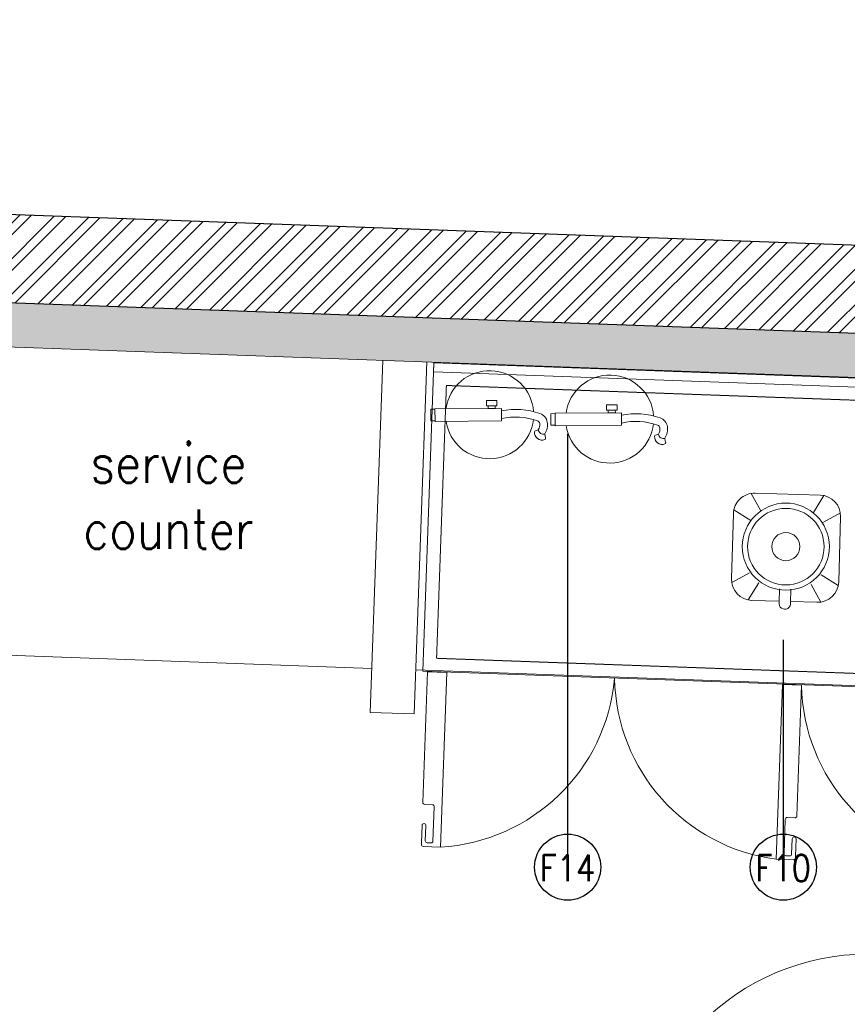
# Model space of a CAD drawing. Header units: millimetres. Extents: x 256680 to 410391, y -77299 to -22623.
# Tile 57 of 241: x 301733 to 303613, y -27393 to -25157. Entities that reach past the tile are written whole.
import ezdxf
from ezdxf.lldxf.tags import DXFTag

# ---------------------------------------------------------------- set-up
doc = ezdxf.new("R2010")
doc.units = ezdxf.units.MM
doc.header["$LTSCALE"] = 2.5
doc.linetypes.add('DASHED', pattern=[19.05, 12.7, -6.35])
for name, color, linetype, lineweight in [('ELEVATION 1', 143, 'Continuous', 18), ('ELEVATION 3', 23, 'Continuous', 13), ('ELEVATION 4', 157, 'Continuous', 9), ('FURNITURES', 30, 'Continuous', 15), ('HATCH LIGHT', 250, 'Continuous', 0), ('HATCH MEDIUM', 251, 'Continuous', 5), ('K Equipment', 30, 'Continuous', 9), ('K Equipment UC', 251, 'Continuous', 5), ('ROOM TEXT', 7, 'Continuous', 5), ('WALL', 132, 'Continuous', 25)]:
    doc.layers.add(name, color=color, linetype=linetype, lineweight=lineweight)
doc.styles.add('MTEXT', font='romans.shx', dxfattribs={"width": 0.85})
doc.styles.get("Standard").update_dxf_attribs({"font": 'GOTHIC.TTF'})
tags = doc.linetypes.add('DOT2', pattern=[3.175, 0, -3.175]).pattern_tags.tags
tags[6:7] = [DXFTag(74, 4), DXFTag(75, 0), DXFTag(340, '0'), DXFTag(46, 1.0), DXFTag(50, 0.0), DXFTag(44, 0.0), DXFTag(45, 0.0)]
tags[4:5] = [DXFTag(74, 4), DXFTag(75, 0), DXFTag(340, '0'), DXFTag(46, 1.0), DXFTag(50, 0.0), DXFTag(44, 0.0), DXFTag(45, 0.0)]
doc.dimstyles.new('AJKD_30', dxfattribs={"dimscale": 30, "dimtxt": 2, "dimasz": 1, "dimexe": 0.8, "dimexo": 0.8, "dimgap": 0.5, "dimtad": 1, "dimdec": 0, "dimzin": 0, "dimdsep": 46, "dimtxsty": 'Standard', "dimblk": 'ARCHTICK', "dimcen": 0.125, "dimclrd": 251, "dimclre": 251, "dimclrt": 42, "dimadec": 0, "dimazin": 0, "dimtfac": 1, "dimtdec": 0, "dimtix": 1, "dimtmove": 0, "dimatfit": 3, "dimfxl": 1, "dimtolj": 1, "dimtzin": 0, "dimarcsym": 1})

# ---------------------------------------------------------------- blocks, each defined once
blk = doc.blocks.new('SDADFGSDF')
for p, q in [((68993, 13820), (68993, 13120)), ((70290.6, 13800), (70290.6, 13120))]:
    blk.add_line(p, q)
for points in [[(70793, 13120), (70793, 13820), (68993, 13820), (68993, 13120)], [(70793, 13800), (70793, 13820), (68993, 13820), (68993, 13800)]]:
    blk.add_lwpolyline(points, close=True)
at = {"linetype": 'DASHED', "ltscale": 0.03}
blk.add_lwpolyline([(70260.4, 13770), (70260.4, 13150), (69023.1, 13150), (69023.1, 13770)], close=True, dxfattribs=at)
for points in [[(69016.8, 12730.5, -0.414214), (69012.5, 12734.9), (69012.5, 12769.6, 0.414214), (69008.2, 12773.9), (69008.2, 12773.9, 0.414214), (69003.8, 12769.6), (69003.8, 12730.5), (69003.8, 12726.2, 0.414214), (69008.2, 12721.9), (69047.2, 12721.9), (69047.2, 13118.8), (69003.8, 13118.8), (69003.8, 12821.6, 0.414214), (69008.2, 12817.3), (69025.5, 12817.3, -0.414214), (69029.8, 12812.9), (69029.8, 12734.9, -0.414214), (69025.5, 12730.5), (69016.8, 12730.5)], [(69840.9, 12730.5, 0.414214), (69845.2, 12734.9), (69845.2, 12769.6, -0.414214), (69849.5, 12773.9), (69849.5, 12773.9, -0.414214), (69853.9, 12769.6), (69853.9, 12730.5), (69853.9, 12726.2, -0.414214), (69849.5, 12721.9), (69810.5, 12721.9), (69810.5, 13118.8), (69853.9, 13118.8), (69853.9, 12821.6, -0.414214), (69849.5, 12817.3), (69832.2, 12817.3, 0.414214), (69827.9, 12812.9), (69827.9, 12734.9, 0.414214), (69832.2, 12730.5), (69840.9, 12730.5)], [(70265.9, 12730.5, 0.414214), (70270.2, 12734.9), (70270.2, 12769.6, -0.414214), (70274.6, 12773.9), (70274.6, 12773.9, -0.414214), (70278.9, 12769.6), (70278.9, 12730.5), (70278.9, 12726.2, -0.414214), (70274.6, 12721.9), (70235.5, 12721.9), (70235.5, 13118.8), (70278.9, 13118.8), (70278.9, 12821.6, -0.414214), (70274.6, 12817.3), (70257.2, 12817.3, 0.414214), (70252.9, 12812.9), (70252.9, 12734.9, 0.414214), (70257.2, 12730.5), (70265.9, 12730.5)]]:
    blk.add_lwpolyline(points, format="xyb")
at = {"linetype": 'DOT2', "ltscale": 0.05}
for centre, start, end in [((69008.1, 13141.3), 275.3193, 356.9359), ((69849.6, 13141.3), 183.0641, 264.6807), ((70274.6, 13141.3), 183.0641, 264.6807)]:
    blk.add_arc(centre, 421.3, start, end, dxfattribs=at)
blk = doc.blocks.new('BLENDOR')
at = {"layer": 'K Equipment', "color": 6}
for p, q in [((35, 300), (58.2, 260.5)), ((43.8, 300.8), (191.4, 300.8)), ((200.1, 300), (176.9, 260.5)), ((-4.2, 105.2), (-4.2, 252.8)), ((-3.4, 261.6), (35.7, 238.6)), ((238.6, 261.6), (199.4, 238.6)), ((239.4, 252.8), (239.4, 192.9)), ((211.6, 192.9), (241.8, 192.9)), ((211.6, 167.1), (241.8, 167.1)), ((239.4, 167.1), (239.4, 105.2)), ((-3.4, 96.5), (35.7, 119.5)), ((238.6, 96.5), (199.4, 119.5)), ((35, 58), (58.2, 97.6)), ((200.1, 58), (176.9, 97.6)), ((191.4, 57.2), (43.8, 57.2))]:
    blk.add_line(p, q, dxfattribs=at)
for radius in [98.9, 86.9, 31.9]:
    blk.add_circle((115.1, 178.5), radius, dxfattribs=at)
for centre, radius, start, end in [((43.8, 252.8), 48, 90, 180), ((191.4, 252.8), 48, 0, 90), ((244.2, 180), 13.1, 259.5146, 100.4854), ((43.8, 105.2), 48, 180, 270), ((191.4, 105.2), 48, 270, 0)]:
    blk.add_arc(centre, radius, start, end, dxfattribs=at)
blk = doc.blocks.new('t')
for p, q in [((119721.4, -21429.1), (119721.4, -20655.6)), ((119721.4, -21429.1), (120009.1, -20711.1)), ((119721.4, -21429.1), (120195.6, -20818)), ((119721.4, -21429.1), (120383.6, -21029.3)), ((118947.9, -21429.1), (120494.9, -21429.1)), ((119721.4, -21429.1), (118988.2, -21675.7)), ((119721.4, -21429.1), (119433.7, -22147.2)), ((119721.4, -21429.1), (119586.6, -22190.8)), ((119721.4, -21429.1), (120200.7, -22036.3))]:
    blk.add_line(p, q)
blk.add_circle((119721.4, -21429.1), 773.5)
blk = doc.blocks.new('_ArchTick')
at = {"color": 0, "linetype": 'ByBlock', "const_width": 0.15}
blk.add_lwpolyline([(-0.5, -0.5), (0.5, 0.5)], dxfattribs=at)
blk = doc.blocks.new('fe')
at = {"color": 1}
for p, q in [((-120.2, 44.7), (-121.9, 54.2)), ((-105.6, 35.2), (-98.9, 37.2))]:
    blk.add_line(p, q, dxfattribs=at)
for points in [[(-22.1, 14.2), (128.9, 14.2), (128.9, -14.2), (-22.1, -14.2)], [(128.9, 13.2), (138.3, 13.2), (138.3, -13.2), (128.9, -13.2)], [(-12, -20.1), (12, -20.1), (12, -32.1), (-12, -32.1)], [(-8.1, -14.2), (8.1, -14.2), (8.1, -20.1), (-8.1, -20.1)]]:
    blk.add_lwpolyline(points, close=True, dxfattribs=at)
for centre, radius, start, end in [((4.8, 0), 100, 8.1407, 173.3121), ((-119.1, 54.8), 2.9, 111.4978, 190.4916), ((-113.9, 41.5), 17.1, 353.9087, 111.4978), ((-117.3, 33.1), 12, 10.1624, 103.7845), ((-87.8, 23.6), 38.6, 146.9735, 188.4436), ((-87.8, 23.6), 21.2, 146.9735, 188.4436), ((-99.7, 40), 2.9, 286.9384, 353.9087), ((-101.6, 21.6), 24.7, 188.4436, 251.142), ((-101.6, 21.6), 7.24, 188.4436, 251.142), ((-53.4, 152.4), 146.6, 249.8567, 282.3504), ((-54.1, 150), 161.6, 249.9338, 281.4511), ((4.8, 0), 100, 183.6164, 351.8593)]:
    blk.add_arc(centre, radius, start, end, dxfattribs=at)

msp = doc.modelspace()

# ---------------------------------------------------------------- hatches: boundary and pattern name
at = {"layer": 'HATCH LIGHT', "true_color": 0x636466}
h = msp.add_hatch(dxfattribs=at)
h.set_pattern_fill('ANSI32', color=251, scale=6)
h.set_pattern_definition([(45, (233893.35, -46725.026), (-40.411153, 40.411153), []), (45, (233920.29, -46725.026), (-40.411153, 40.411153), [])])
h.paths.add_polyline_path([(311036.2, -32590), (310842.2, -32638.8), (311023.8, -33359.7), (298471.1, -33359.6, -0.000263), (298456.6, -33559.6), (311280.4, -33559.7)])
h.paths.add_polyline_path([(298885.1, -25157.1), (298685, -25157.1, -0.011972), (298203.8, -34256), (298404.4, -34256, 0.01196)])
h.paths.add_polyline_path([(298868.7, -25697.6), (308547.7, -26046.6, 0.003501), (309041.7, -26800.6), (309209.3, -26691.5), (308659.2, -25850.5), (298874.9, -25497.7, -0.000262)])
h = msp.add_hatch(dxfattribs=at)
h.set_pattern_fill('ANSI36', color=251, scale=7)
h.set_pattern_definition([(45, (233893.352, -46725.026), (11.786586, 43.2174826), [55.5625, -11.1125, 0, -11.1125])])
h.paths.add_polyline_path([(304993.7, -26789), (305933.1, -26822.8), (305960.9, -26053.4), (308491.9, -26144.6), (308958.5, -26856), (309041.7, -26800.6, -0.003501), (308547.7, -26046.6), (305494.8, -25936.7, -0.403697), (305880.4, -26336.4, -1), (305080.4, -26336.4, -0.424809), (305494.8, -25936.7), (301662.2, -25798.4), (301658.6, -25898.3), (305021.5, -26019.5)])

# ---------------------------------------------------------------- linework, layer by layer
at = {"layer": 'ELEVATION 1'}
msp.add_lwpolyline([(309041.7, -26800.6), (308958.5, -26856), (308491.9, -26144.6), (305960.9, -26053.4), (305933.1, -26822.8), (304993.7, -26789), (305021.5, -26019.5), (301658.6, -25898.3)], dxfattribs=at)
at = {"layer": 'FURNITURES'}
for p, q in [((302529.2, -26730.2), (302558.1, -25930.7)), ((302629.2, -26733.8), (302658, -25934.3)), ((302532.8, -26630.2), (301633.4, -26597.8)), ((304996.3, -26719), (302632.8, -26633.8)), ((302629.2, -26733.8), (302529.2, -26730.2))]:
    msp.add_line(p, q, dxfattribs=at)
at = {"layer": 'WALL'}
msp.add_line((308659.2, -25850.5), (298875.9, -25497.7), dxfattribs=at)
at = {"layer": 'WALL', "flags": 128}
msp.add_lwpolyline([(309209.3, -26691.5), (309041.7, -26800.6, -0.003501), (308547.7, -26046.6), (298868.7, -25697.6)], format="xyb", dxfattribs=at)

# ---------------------------------------------------------------- block references
at = {"layer": 'ELEVATION 3', "rotation": 180.4202872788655}
for p in [(302805.1, -26054.1), (303077.9, -26064)]:
    msp.add_blockref('fe', p, dxfattribs=at)
at = {"layer": 'HATCH MEDIUM', "xscale": -0.6936824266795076, "yscale": 0.6936824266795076, "zscale": 0.6936824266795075, "rotation": 87.93518763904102}
msp.add_blockref('t', (291796.8, 55714.7), dxfattribs=at)
at = {"layer": 'K Equipment', "rotation": 268.2983913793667}
msp.add_blockref('BLENDOR', (303298.2, -26233.4), dxfattribs=at)
at = {"layer": 'K Equipment UC', "rotation": 357.9351876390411}
msp.add_blockref('SDADFGSDF', (233227.7, -37261.9), dxfattribs=at)

# ---------------------------------------------------------------- texts
at = {"layer": 'ROOM TEXT', "style": 'MTEXT'}
for s, width, insert, char_height, attachment_point in [('\\A1;\\pxqc;service\\Pcounter', 1162.931, (302652.3, -26359.1, 0.2), 90, 9), ('\\A1;\\pxqc;F14', 170.917, (302891.6, -27053.7, 0.2), 60, 1), ('\\A1;\\pxqc;F10', 170.917, (303381.4, -27053.7, 0.2), 60, 1)]:
    msp.add_mtext_dynamic_manual_height_columns(s, width=width, gutter_width=1.8, heights=[0], dxfattribs=dict(at, insert=insert, char_height=char_height, attachment_point=attachment_point))

# ---------------------------------------------------------------- leaders
at = {"layer": 'ELEVATION 4'}
for points in [[(302977.6, -27081.7), (302977.7, -26097.4)], [(303467.5, -27081.7), (303467.6, -26565.7)]]:
    msp.add_leader(points, dimstyle='AJKD_30', override={"dimasz": 5, "dimgap": 0.5, "dimtad": 0, "dimldrblk": 'DotBlank', "dimfxl": 0.18, "dimfxlon": 1, "dimarcsym": 2}, dxfattribs=at)

doc.saveas('drawing.dxf')
